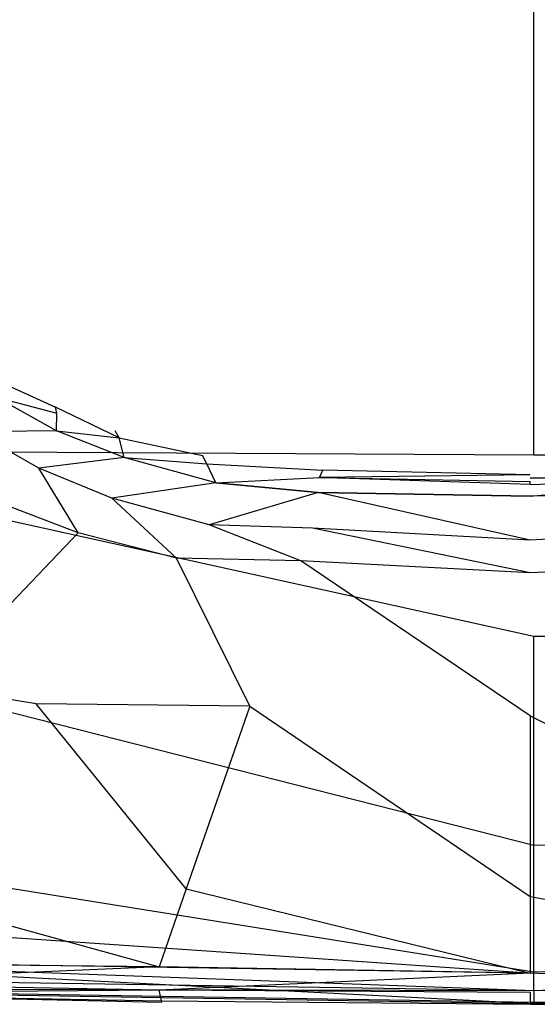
# Model space of a CAD drawing. Extents: x 0 to 0.379, y -0.457 to 0.
# Tile 3 of 18: x 0.121 to 0.19, y -0.457 to -0.326. Entities that reach past the tile are written whole.
import ezdxf

# ---------------------------------------------------------------- set-up
doc = ezdxf.new("R2010")
doc.units = 0
doc.layers.add('L0_DECKEL_0_N_9M80S101____REPLA', color=7, linetype='CONTINUOUS')
doc.layers.add('L1_RAHMEN_0_N_9M80S101____REPLA', color=7, linetype='CONTINUOUS')

msp = doc.modelspace()

# ---------------------------------------------------------------- linework, layer by layer
at = {"layer": 'L0_DECKEL_0_N_9M80S101____REPLA', "color": 8}
for points, invisible_edges in [([(0.189394, -0.257427, 0.036497), (0.076863, -0.186841, 0.036292), (0.076866, -0.383105, 0.03533), (0.189394, -0.257427, 0.036497)], 14), ([(0.301928, -0.383105, 0.036122), (0.301924, -0.186841, 0.037084), (0.189394, -0.257427, 0.036497), (0.301928, -0.383105, 0.036122)], 14), ([(0.189398, -0.383714, 0.035546), (0.189394, -0.257427, 0.036497), (0.076866, -0.383105, 0.03533), (0.189398, -0.383714, 0.035546)], 14), ([(0.301928, -0.383105, 0.036122), (0.189394, -0.257427, 0.036497), (0.189398, -0.383714, 0.035546), (0.301928, -0.383105, 0.036122)], 14), ([(0.189398, -0.407955, 0.035366), (0.076866, -0.383105, 0.03533), (0.07554, -0.406939, 0.035242), (0.189398, -0.407955, 0.035366)], 14), ([(0.189398, -0.383714, 0.035546), (0.076866, -0.383105, 0.03533), (0.189398, -0.407955, 0.035366), (0.189398, -0.383714, 0.035546)], 14), ([(0.303255, -0.406939, 0.036044), (0.301928, -0.383105, 0.036122), (0.189398, -0.407955, 0.035366), (0.303255, -0.406939, 0.036044)], 14), ([(0.301928, -0.383105, 0.036122), (0.189398, -0.383714, 0.035546), (0.189398, -0.407955, 0.035366), (0.301928, -0.383105, 0.036122)], 14), ([(0.189399, -0.435845, 0.035158), (0.07554, -0.406939, 0.035242), (0.074014, -0.434361, 0.035126), (0.189399, -0.435845, 0.035158)], 14), ([(0.189399, -0.435845, 0.035158), (0.189398, -0.407955, 0.035366), (0.07554, -0.406939, 0.035242), (0.189399, -0.435845, 0.035158)], 14), ([(0.303255, -0.406939, 0.036044), (0.189398, -0.407955, 0.035366), (0.189399, -0.435845, 0.035158), (0.303255, -0.406939, 0.036044)], 14), ([(0.304781, -0.434361, 0.035938), (0.303255, -0.406939, 0.036044), (0.189399, -0.435845, 0.035158), (0.304781, -0.434361, 0.035938)], 14), ([(0.1894, -0.452762, 0.035033), (0.074014, -0.434361, 0.035126), (0.073088, -0.450993, 0.035028), (0.1894, -0.452762, 0.035033)], 14), ([(0.1894, -0.452762, 0.035033), (0.189399, -0.435845, 0.035158), (0.074014, -0.434361, 0.035126), (0.1894, -0.452762, 0.035033)], 14), ([(0.304781, -0.434361, 0.035938), (0.189399, -0.435845, 0.035158), (0.1894, -0.452762, 0.035033), (0.304781, -0.434361, 0.035938)], 14), ([(0.305708, -0.450993, 0.035847), (0.304781, -0.434361, 0.035938), (0.1894, -0.452762, 0.035033), (0.305708, -0.450993, 0.035847)], 14), ([(0.076519, -0.445217, 0.027043), (0.188559, -0.452904, 0.026106), (0.074662, -0.451104, 0.02613), (0.076519, -0.445217, 0.027043)], 13), ([(0.188559, -0.452904, 0.026106), (0.076519, -0.445217, 0.027043), (0.187407, -0.446976, 0.027), (0.188559, -0.452904, 0.026106)], 14), ([(0.189404, -0.455265, 0.033688), (0.073088, -0.450993, 0.035028), (0.073209, -0.453436, 0.033676), (0.189404, -0.455265, 0.033688)], 14), ([(0.189404, -0.455265, 0.033688), (0.1894, -0.452762, 0.035033), (0.073088, -0.450993, 0.035028), (0.189404, -0.455265, 0.033688)], 14), ([(0.074662, -0.451104, 0.02613), (0.189428, -0.457009, 0.027), (0.073363, -0.455169, 0.027043), (0.074662, -0.451104, 0.02613)], 13), ([(0.189428, -0.457009, 0.027), (0.074662, -0.451104, 0.02613), (0.188559, -0.452904, 0.026106), (0.189428, -0.457009, 0.027)], 14), ([(0.305708, -0.450993, 0.035847), (0.1894, -0.452762, 0.035033), (0.189404, -0.455265, 0.033688), (0.305708, -0.450993, 0.035847)], 14), ([(0.305708, -0.450993, 0.035847), (0.189404, -0.455265, 0.033688), (0.305597, -0.453436, 0.034494), (0.305708, -0.450993, 0.035847)], 14), ([(0.189404, -0.455265, 0.033688), (0.073209, -0.453436, 0.033676), (0.073379, -0.454976, 0.031385), (0.189404, -0.455265, 0.033688)], 14), ([(0.305597, -0.453436, 0.034494), (0.189404, -0.455265, 0.033688), (0.305443, -0.454976, 0.032202), (0.305597, -0.453436, 0.034494)], 14), ([(0.190303, -0.452904, 0.026112), (0.305489, -0.455169, 0.02786), (0.189428, -0.457009, 0.027), (0.190303, -0.452904, 0.026112)], 13), ([(0.073379, -0.454976, 0.031385), (0.073363, -0.455169, 0.027043), (0.189428, -0.457009, 0.027), (0.073379, -0.454976, 0.031385)], 14), ([(0.189404, -0.455265, 0.033688), (0.073379, -0.454976, 0.031385), (0.189412, -0.456846, 0.031395), (0.189404, -0.455265, 0.033688)], 14), ([(0.189412, -0.456846, 0.031395), (0.073379, -0.454976, 0.031385), (0.189428, -0.457009, 0.027), (0.189412, -0.456846, 0.031395)], 14), ([(0.189404, -0.455265, 0.033688), (0.189412, -0.456846, 0.031395), (0.305443, -0.454976, 0.032202), (0.189404, -0.455265, 0.033688)], 14), ([(0.305443, -0.454976, 0.032202), (0.189412, -0.456846, 0.031395), (0.189428, -0.457009, 0.027), (0.305443, -0.454976, 0.032202)], 14), ([(0.305443, -0.454976, 0.032202), (0.189428, -0.457009, 0.027), (0.305489, -0.455169, 0.02786), (0.305443, -0.454976, 0.032202)], 14)]:
    msp.add_3dface(points, dxfattribs=dict(at, invisible_edges=invisible_edges))
at = {"layer": 'L1_RAHMEN_0_N_9M80S101____REPLA', "color": 8}
for points, invisible_edges in [([(0.118318, -0.374054, 0.005942), (0.125427, -0.377299), (0.118758, -0.373085), (0.118318, -0.374054, 0.005942)], 14), ([(0.117529, -0.375968, 0.013056), (0.125625, -0.37812, 0.006004), (0.118318, -0.374054, 0.005942), (0.117529, -0.375968, 0.013056)], 14), ([(0.125625, -0.37812, 0.006004), (0.125427, -0.377299), (0.118318, -0.374054, 0.005942), (0.125625, -0.37812, 0.006004)], 14), ([(0.125591, -0.380467, 0.013071), (0.117529, -0.375968, 0.013056), (0.114614, -0.380558, 0.016897), (0.125591, -0.380467, 0.013071)], 14), ([(0.125591, -0.380467, 0.013071), (0.125625, -0.37812, 0.006004), (0.117529, -0.375968, 0.013056), (0.125591, -0.380467, 0.013071)], 14), ([(0.125427, -0.377299), (0.133953, -0.381412, 0.005991), (0.133419, -0.380463), (0.125427, -0.377299)], 13), ([(0.133953, -0.381412, 0.005991), (0.125427, -0.377299), (0.125625, -0.37812, 0.006004), (0.133953, -0.381412, 0.005991)], 14), ([(0.125591, -0.380467, 0.013071), (0.133953, -0.381412, 0.005991), (0.125625, -0.37812, 0.006004), (0.125591, -0.380467, 0.013071)], 14), ([(0.125591, -0.380467, 0.013071), (0.114614, -0.380558, 0.016897), (0.123201, -0.38544, 0.016923), (0.125591, -0.380467, 0.013071)], 14), ([(0.123201, -0.38544, 0.016923), (0.114614, -0.380558, 0.016897), (0.118581, -0.390298, 0.018796), (0.123201, -0.38544, 0.016923)], 14), ([(0.134639, -0.384015, 0.013122), (0.125591, -0.380467, 0.013071), (0.123201, -0.38544, 0.016923), (0.134639, -0.384015, 0.013122)], 14), ([(0.134639, -0.384015, 0.013122), (0.133953, -0.381412, 0.005991), (0.125591, -0.380467, 0.013071), (0.134639, -0.384015, 0.013122)], 14), ([(0.133953, -0.381412, 0.005991), (0.145094, -0.383767), (0.133419, -0.380463), (0.133953, -0.381412, 0.005991)], 14), ([(0.145666, -0.384854, 0.005994), (0.145094, -0.383767), (0.133953, -0.381412, 0.005991), (0.145666, -0.384854, 0.005994)], 14), ([(0.134639, -0.384015, 0.013122), (0.145666, -0.384854, 0.005994), (0.133953, -0.381412, 0.005991), (0.134639, -0.384015, 0.013122)], 14), ([(0.134639, -0.384015, 0.013122), (0.123201, -0.38544, 0.016923), (0.132977, -0.389463, 0.016903), (0.134639, -0.384015, 0.013122)], 14), ([(0.146894, -0.387394, 0.013246), (0.134639, -0.384015, 0.013122), (0.132977, -0.389463, 0.016903), (0.146894, -0.387394, 0.013246)], 14), ([(0.146894, -0.387394, 0.013246), (0.145666, -0.384854, 0.005994), (0.134639, -0.384015, 0.013122), (0.146894, -0.387394, 0.013246)], 14), ([(0.145666, -0.384854, 0.005994), (0.161166, -0.385729, 0.000819), (0.145094, -0.383767), (0.145666, -0.384854, 0.005994)], 14), ([(0.160745, -0.386698, 0.006364), (0.161166, -0.385729, 0.000819), (0.145666, -0.384854, 0.005994), (0.160745, -0.386698, 0.006364)], 14), ([(0.146894, -0.387394, 0.013246), (0.160745, -0.386698, 0.006364), (0.145666, -0.384854, 0.005994), (0.146894, -0.387394, 0.013246)], 14), ([(0.128453, -0.39411, 0.018655), (0.123201, -0.38544, 0.016923), (0.118581, -0.390298, 0.018796), (0.128453, -0.39411, 0.018655)], 14), ([(0.132977, -0.389463, 0.016903), (0.123201, -0.38544, 0.016923), (0.128453, -0.39411, 0.018655), (0.132977, -0.389463, 0.016903)], 14), ([(0.160745, -0.386698, 0.006364), (0.188906, -0.386333, 0.001039), (0.161166, -0.385729, 0.000819), (0.160745, -0.386698, 0.006364)], 13), ([(0.188906, -0.386333, 0.001039), (0.160745, -0.386698, 0.006364), (0.188906, -0.386789, 0.003621), (0.188906, -0.386333, 0.001039)], 14), ([(0.188906, -0.386789, 0.003621), (0.216647, -0.385729, 0.000819), (0.188906, -0.386333, 0.001039), (0.188906, -0.386789, 0.003621)], 14), ([(0.188906, -0.386789, 0.003621), (0.217067, -0.386698, 0.006364), (0.216647, -0.385729, 0.000819), (0.188906, -0.386789, 0.003621)], 13), ([(0.146894, -0.387394, 0.013246), (0.132977, -0.389463, 0.016903), (0.145999, -0.393027, 0.016975), (0.146894, -0.387394, 0.013246)], 14), ([(0.160561, -0.388713, 0.012834), (0.146894, -0.387394, 0.013246), (0.145999, -0.393027, 0.016975), (0.160561, -0.388713, 0.012834)], 14), ([(0.146894, -0.387394, 0.013246), (0.160561, -0.388713, 0.012834), (0.160745, -0.386698, 0.006364), (0.146894, -0.387394, 0.013246)], 14), ([(0.160561, -0.388713, 0.012834), (0.188906, -0.389186, 0.012691), (0.160745, -0.386698, 0.006364), (0.160561, -0.388713, 0.012834)], 14), ([(0.160745, -0.386698, 0.006364), (0.188906, -0.38723, 0.006126), (0.188906, -0.386789, 0.003621), (0.160745, -0.386698, 0.006364)], 14), ([(0.160745, -0.386698, 0.006364), (0.188906, -0.387612, 0.007406), (0.188906, -0.38723, 0.006126), (0.160745, -0.386698, 0.006364)], 13), ([(0.188906, -0.387612, 0.007406), (0.160745, -0.386698, 0.006364), (0.188906, -0.389186, 0.012691), (0.188906, -0.387612, 0.007406)], 14), ([(0.217067, -0.386698, 0.006364), (0.188906, -0.386789, 0.003621), (0.188906, -0.38723, 0.006126), (0.217067, -0.386698, 0.006364)], 14), ([(0.188906, -0.387612, 0.007406), (0.217067, -0.386698, 0.006364), (0.188906, -0.38723, 0.006126), (0.188906, -0.387612, 0.007406)], 14), ([(0.217252, -0.388713, 0.012834), (0.217067, -0.386698, 0.006364), (0.188906, -0.389186, 0.012691), (0.217252, -0.388713, 0.012834)], 14), ([(0.188906, -0.389186, 0.012691), (0.217067, -0.386698, 0.006364), (0.188906, -0.387612, 0.007406), (0.188906, -0.389186, 0.012691)], 14), ([(0.160561, -0.388713, 0.012834), (0.145999, -0.393027, 0.016975), (0.159806, -0.393457, 0.016603), (0.160561, -0.388713, 0.012834)], 14), ([(0.188906, -0.395085, 0.016955), (0.160561, -0.388713, 0.012834), (0.159806, -0.393457, 0.016603), (0.188906, -0.395085, 0.016955)], 14), ([(0.188906, -0.389186, 0.012691), (0.160561, -0.388713, 0.012834), (0.188906, -0.395085, 0.016955), (0.188906, -0.389186, 0.012691)], 14), ([(0.218006, -0.393457, 0.016603), (0.217252, -0.388713, 0.012834), (0.188906, -0.395085, 0.016955), (0.218006, -0.393457, 0.016603)], 14), ([(0.217252, -0.388713, 0.012834), (0.188906, -0.389186, 0.012691), (0.188906, -0.395085, 0.016955), (0.217252, -0.388713, 0.012834)], 14), ([(0.128453, -0.39411, 0.018655), (0.118581, -0.390298, 0.018796), (0.108841, -0.414638, 0.022765), (0.128453, -0.39411, 0.018655)], 14), ([(0.141637, -0.397454, 0.018551), (0.132977, -0.389463, 0.016903), (0.128453, -0.39411, 0.018655), (0.141637, -0.397454, 0.018551)], 14), ([(0.145999, -0.393027, 0.016975), (0.132977, -0.389463, 0.016903), (0.141637, -0.397454, 0.018551), (0.145999, -0.393027, 0.016975)], 14), ([(0.158225, -0.397848, 0.018041), (0.145999, -0.393027, 0.016975), (0.141637, -0.397454, 0.018551), (0.158225, -0.397848, 0.018041)], 14), ([(0.159806, -0.393457, 0.016603), (0.145999, -0.393027, 0.016975), (0.158225, -0.397848, 0.018041), (0.159806, -0.393457, 0.016603)], 14), ([(0.128453, -0.39411, 0.018655), (0.108841, -0.414638, 0.022765), (0.122873, -0.416939, 0.022609), (0.128453, -0.39411, 0.018655)], 14), ([(0.141637, -0.397454, 0.018551), (0.128453, -0.39411, 0.018655), (0.122873, -0.416939, 0.022609), (0.141637, -0.397454, 0.018551)], 14), ([(0.188906, -0.399452, 0.018311), (0.159806, -0.393457, 0.016603), (0.158225, -0.397848, 0.018041), (0.188906, -0.399452, 0.018311)], 14), ([(0.188906, -0.395085, 0.016955), (0.159806, -0.393457, 0.016603), (0.188906, -0.399452, 0.018311), (0.188906, -0.395085, 0.016955)], 14), ([(0.219588, -0.397848, 0.018041), (0.218006, -0.393457, 0.016603), (0.188906, -0.399452, 0.018311), (0.219588, -0.397848, 0.018041)], 14), ([(0.218006, -0.393457, 0.016603), (0.188906, -0.395085, 0.016955), (0.188906, -0.399452, 0.018311), (0.218006, -0.393457, 0.016603)], 14), ([(0.151411, -0.417227, 0.022058), (0.141637, -0.397454, 0.018551), (0.122873, -0.416939, 0.022609), (0.151411, -0.417227, 0.022058)], 14), ([(0.158225, -0.397848, 0.018041), (0.141637, -0.397454, 0.018551), (0.151411, -0.417227, 0.022058), (0.158225, -0.397848, 0.018041)], 14), ([(0.188906, -0.41855, 0.022059), (0.158225, -0.397848, 0.018041), (0.151411, -0.417227, 0.022058), (0.188906, -0.41855, 0.022059)], 14), ([(0.188906, -0.399452, 0.018311), (0.158225, -0.397848, 0.018041), (0.188906, -0.41855, 0.022059), (0.188906, -0.399452, 0.018311)], 14), ([(0.226401, -0.417227, 0.022058), (0.219588, -0.397848, 0.018041), (0.188906, -0.41855, 0.022059), (0.226401, -0.417227, 0.022058)], 14), ([(0.219588, -0.397848, 0.018041), (0.188906, -0.399452, 0.018311), (0.188906, -0.41855, 0.022059), (0.219588, -0.397848, 0.018041)], 14), ([(0.122873, -0.416939, 0.022609), (0.108841, -0.414638, 0.022765), (0.099657, -0.441147, 0.023), (0.122873, -0.416939, 0.022609)], 14), ([(0.142925, -0.441661, 0.023), (0.122873, -0.416939, 0.022609), (0.099657, -0.441147, 0.023), (0.142925, -0.441661, 0.023)], 14), ([(0.151411, -0.417227, 0.022058), (0.122873, -0.416939, 0.022609), (0.142925, -0.441661, 0.023), (0.151411, -0.417227, 0.022058)], 14), ([(0.188906, -0.442648, 0.022974), (0.151411, -0.417227, 0.022058), (0.142925, -0.441661, 0.023), (0.188906, -0.442648, 0.022974)], 13), ([(0.151411, -0.417227, 0.022058), (0.188906, -0.442648, 0.022974), (0.188906, -0.41855, 0.022059), (0.151411, -0.417227, 0.022058)], 14), ([(0.188906, -0.41855, 0.022059), (0.234888, -0.441661, 0.023), (0.226401, -0.417227, 0.022058), (0.188906, -0.41855, 0.022059)], 14), ([(0.234888, -0.441661, 0.023), (0.188906, -0.41855, 0.022059), (0.188906, -0.442648, 0.022974), (0.234888, -0.441661, 0.023)], 13), ([(0.139284, -0.452058, 0.022994), (0.099657, -0.441147, 0.023), (0.089661, -0.451526, 0.023), (0.139284, -0.452058, 0.022994)], 13), ([(0.099657, -0.441147, 0.023), (0.139284, -0.452058, 0.022994), (0.142925, -0.441661, 0.023), (0.099657, -0.441147, 0.023)], 14), ([(0.188906, -0.452904, 0.022947), (0.142925, -0.441661, 0.023), (0.139284, -0.452058, 0.022994), (0.188906, -0.452904, 0.022947)], 13), ([(0.142925, -0.441661, 0.023), (0.188906, -0.452904, 0.022947), (0.188906, -0.442648, 0.022974), (0.142925, -0.441661, 0.023)], 14), ([(0.188906, -0.442648, 0.022974), (0.238529, -0.452058, 0.022994), (0.234888, -0.441661, 0.023), (0.188906, -0.442648, 0.022974)], 14), ([(0.238529, -0.452058, 0.022994), (0.188906, -0.442648, 0.022974), (0.188906, -0.452904, 0.022947), (0.238529, -0.452058, 0.022994)], 13), ([(0.139284, -0.452058, 0.022994), (0.089661, -0.451526, 0.023), (0.089609, -0.454267, 0.021933), (0.139284, -0.452058, 0.022994)], 14), ([(0.139284, -0.452058, 0.022994), (0.089609, -0.454267, 0.021933), (0.139258, -0.455193, 0.022057), (0.139284, -0.452058, 0.022994)], 14), ([(0.188906, -0.452904, 0.022947), (0.139284, -0.452058, 0.022994), (0.139258, -0.455193, 0.022057), (0.188906, -0.452904, 0.022947)], 14), ([(0.238554, -0.455193, 0.022057), (0.238529, -0.452058, 0.022994), (0.188906, -0.452904, 0.022947), (0.238554, -0.455193, 0.022057)], 14), ([(0.188906, -0.452904, 0.022947), (0.139258, -0.455193, 0.022057), (0.188906, -0.455495, 0.022085), (0.188906, -0.452904, 0.022947)], 14), ([(0.238554, -0.455193, 0.022057), (0.188906, -0.452904, 0.022947), (0.188906, -0.455495, 0.022085), (0.238554, -0.455193, 0.022057)], 14), ([(0.139258, -0.455193, 0.022057), (0.089609, -0.454267, 0.021933), (0.090288, -0.455573, 0.018933), (0.139258, -0.455193, 0.022057)], 14), ([(0.139258, -0.455193, 0.022057), (0.090288, -0.455573, 0.018933), (0.139593, -0.456612, 0.019083), (0.139258, -0.455193, 0.022057)], 14), ([(0.090342, -0.455712, 0.015), (0.139593, -0.456612, 0.019083), (0.090288, -0.455573, 0.018933), (0.090342, -0.455712, 0.015)], 14), ([(0.139593, -0.456612, 0.019083), (0.090342, -0.455712, 0.015), (0.139625, -0.456763, 0.015), (0.139593, -0.456612, 0.019083)], 13), ([(0.188906, -0.455495, 0.022085), (0.139258, -0.455193, 0.022057), (0.188906, -0.456911, 0.019782), (0.188906, -0.455495, 0.022085)], 14), ([(0.139258, -0.455193, 0.022057), (0.139593, -0.456612, 0.019083), (0.188906, -0.456911, 0.019782), (0.139258, -0.455193, 0.022057)], 14), ([(0.238554, -0.455193, 0.022057), (0.188906, -0.456911, 0.019782), (0.23822, -0.456612, 0.019083), (0.238554, -0.455193, 0.022057)], 14), ([(0.188906, -0.455495, 0.022085), (0.188906, -0.456911, 0.019782), (0.238554, -0.455193, 0.022057), (0.188906, -0.455495, 0.022085)], 14), ([(0.188906, -0.457071, 0.015001), (0.139593, -0.456612, 0.019083), (0.139625, -0.456763, 0.015), (0.188906, -0.457071, 0.015001)], 13), ([(0.139593, -0.456612, 0.019083), (0.188906, -0.457071, 0.015001), (0.188906, -0.456911, 0.019782), (0.139593, -0.456612, 0.019083)], 14), ([(0.23822, -0.456612, 0.019083), (0.188906, -0.457071, 0.015001), (0.238187, -0.456763, 0.015), (0.23822, -0.456612, 0.019083)], 13), ([(0.188906, -0.457071, 0.015001), (0.23822, -0.456612, 0.019083), (0.188906, -0.456911, 0.019782), (0.188906, -0.457071, 0.015001)], 14)]:
    msp.add_3dface(points, dxfattribs=dict(at, invisible_edges=invisible_edges))

doc.saveas('drawing.dxf')
